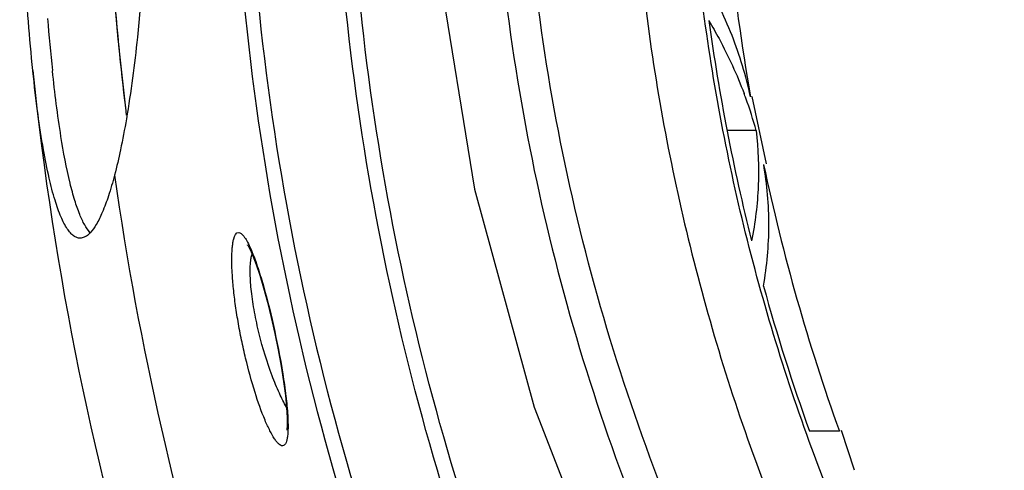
# Model space of a CAD drawing. Header units: millimetres. Extents: x 537 to 2248, y 801 to 1949.
# Tile 3 of 80: x 676 to 726, y 930 to 953. Entities that reach past the tile are written whole.
import ezdxf

# ---------------------------------------------------------------- set-up
doc = ezdxf.new("R2010")
doc.units = ezdxf.units.MM
doc.header["$LTSCALE"] = 16.335
doc.layers.get('0').update_dxf_attribs({"linetype": 'CONTINUOUS'})

msp = doc.modelspace()

# ---------------------------------------------------------------- linework, layer by layer
at = {"color": 7, "linetype": 'Continuous'}
for p, q in [((676.514, 949.923), (676.512, 949.944)), ((714.048, 945.172), (713.304, 948.621)), ((713.513, 946.872), (712.043, 946.872)), ((679.43, 941.667), (679.425, 941.672)), ((717.771, 931.509), (716.241, 931.509)), ((718.55, 929.522), (717.884, 931.546))]:
    msp.add_line(p, q, dxfattribs=at)
for points in [[(710.977, 1020.051), (706.445, 1011.005), (702.158, 1000.001), (699.105, 988.863), (697.279, 977.637), (696.67, 966.368), (697.28, 955.104), (699.108, 943.883), (702.16, 932.749), (706.444, 921.753), (710.977, 912.704)], [(687.494, 941.023), (687.488, 941.028), (687.52, 940.982), (687.625, 940.792), (687.771, 940.47), (687.94, 940.029), (688.125, 939.479), (688.319, 938.833), (688.516, 938.107), (688.71, 937.322), (688.895, 936.498), (689.066, 935.662), (689.216, 934.839), (689.34, 934.058), (689.434, 933.343), (689.495, 932.719), (689.524, 932.206), (689.524, 931.823), (689.504, 931.59), (689.5, 931.565)]]:
    msp.add_lwpolyline(points, dxfattribs=at)
for centre, radius, start, end in [((814.254, 966.474), 102.597, 181.02125, 190.03077), ((834.649, 966.422), 154.495, 181.34488, 186.84301), ((833.415, 966.289), 153.257, 182.3042, 186.98274), ((834.661, 966.377), 158, 185.00236, 185.96783), ((814.197, 966.654), 104.069, 187.82163, 194.13393), ((834.661, 966.377), 159, 185.93004, 197.13825), ((692.87, 941.193), 21.412, 20.0218, 20.7388), ((693.606, 941.456), 20.63, 15.2197, 20.036), ((815.665, 966.694), 104.025, 191.95827, 199.76914), ((834.661, 966.377), 155.5, 188.05167, 197.77323), ((815.005, 966.898), 104.914, 195.46155, 199.71329)]:
    msp.add_arc(centre, radius, start, end, dxfattribs=at)
for points, knots in [([(724.795, 1035.745), (720.956, 1030.814), (713.969, 1020.391), (707.354, 1006.156), (703.546, 994.233), (701.47, 985.072), (700.211, 975.764), (699.788, 966.38), (700.21, 956.995), (701.469, 947.687), (703.546, 938.526), (706.403, 929.579), (710, 920.903), (715.711, 909.769), (720.956, 901.941), (724.795, 897.01)], [0, 0, 0, 0, 0.12493, 0.249858, 0.312376, 0.374895, 0.437414, 0.499934, 0.562454, 0.624974, 0.687494, 0.750014, 0.812533, 0.875051, 1, 1, 1, 1]), ([(726.207, 898.127), (722.404, 902.969), (715.472, 913.21), (707.59, 929.997), (703.466, 944.916), (701.797, 957.133), (701.235, 969.45), (702.642, 984.868), (707.589, 1002.755), (715.472, 1019.545), (722.404, 1029.786), (726.207, 1034.628)], [0, 0, 0, 0, 0.125012, 0.250002, 0.374975, 0.437519, 0.500064, 0.625025, 0.749998, 0.874989, 1, 1, 1, 1]), ([(718.799, 1015.065), (716.903, 1011.305), (714.365, 1005.502), (711.659, 997.522), (709.422, 989.398), (707.527, 979.016), (706.759, 966.379), (707.403, 955.844), (708.666, 947.512), (709.979, 941.328), (711.655, 935.233), (713.689, 929.247), (716.059, 923.386), (717.85, 919.571), (718.798, 917.691)], [0, 0, 0, 0, 0.124979, 0.187492, 0.250006, 0.374978, 0.499948, 0.624918, 0.687432, 0.749945, 0.812459, 0.874972, 0.937486, 1, 1, 1, 1]), ([(695.441, 1013.886), (692.578, 1006.366), (688.171, 990.701), (685.932, 966.377), (688.171, 942.054), (692.578, 926.389), (695.441, 918.869)], [0, 0, 0, 0, 0.24881, 0.500001, 0.751191, 1, 1, 1, 1]), ([(696.12, 1013.409), (693.271, 1005.969), (688.883, 990.463), (686.653, 966.377), (688.883, 942.291), (693.271, 926.785), (696.12, 919.346)], [0, 0, 0, 0, 0.24878, 0.500001, 0.751221, 1, 1, 1, 1]), ([(721.425, 919), (720.501, 920.83), (718.754, 924.541), (716.444, 930.243), (714.46, 936.068), (712.824, 941.999), (711.543, 948.017), (710.311, 956.125), (709.682, 966.378), (710.432, 978.678), (712.281, 988.781), (714.463, 996.687), (717.103, 1004.451), (719.577, 1010.097), (721.425, 1013.755)], [0, 0, 0, 0, 0.062514, 0.125028, 0.187542, 0.250056, 0.312569, 0.375083, 0.500053, 0.625021, 0.749993, 0.812507, 0.875021, 1, 1, 1, 1]), ([(699.614, 922.195), (697.071, 929.223), (693.169, 943.807), (691.19, 966.377), (693.169, 988.948), (697.071, 1003.532), (699.614, 1010.56)], [0, 0, 0, 0, 0.248964, 0.5, 0.751037, 1, 1, 1, 1]), ([(700.315, 922.651), (697.786, 929.602), (693.901, 944.034), (691.93, 966.377), (693.901, 988.721), (697.786, 1003.152), (700.315, 1010.104)], [0, 0, 0, 0, 0.248937, 0.5, 0.751063, 1, 1, 1, 1]), ([(680.694, 988.158), (680.807, 987.728), (681.028, 986.774), (681.466, 984.431), (681.972, 980.486), (682.438, 974.179), (682.624, 966.377), (682.438, 958.576), (681.972, 952.268), (681.466, 948.324), (681.028, 945.981), (680.807, 945.027), (680.694, 944.597)], [0, 0, 0, 0, 0.030434, 0.067027, 0.163198, 0.302604, 0.5, 0.697396, 0.836802, 0.932973, 0.969566, 1, 1, 1, 1]), ([(676.512, 949.944), (676.34, 951.606), (676.034, 955.666), (675.888, 959.735), (675.841, 962.133)], [0, 0, 0, 0, 0.410625, 1, 1, 1, 1]), ([(713.225, 948.604), (712.997, 949.667), (712.34, 951.804), (711.365, 953.811), (710.805, 954.799)], [0, 0, 0, 0, 0.489304, 1, 1, 1, 1]), ([(711.096, 952.491), (711.275, 952.188), (711.951, 950.988), (712.532, 949.734), (712.894, 948.775)], [0, 0, 0, 0, 0.25569, 1, 1, 1, 1]), ([(678.933, 941.377), (678.876, 941.377), (678.757, 941.399), (678.588, 941.495), (678.423, 941.648), (678.189, 941.959), (677.912, 942.517), (677.609, 943.39), (677.313, 944.543), (677.026, 946.009), (676.748, 947.835), (676.591, 949.181), (676.514, 949.923)], [0, 0, 0, 0, 0.018469, 0.038915, 0.062966, 0.091725, 0.165976, 0.265797, 0.394503, 0.555978, 0.755381, 1, 1, 1, 1]), ([(679.425, 941.672), (679.325, 941.788), (679.133, 942.086), (678.883, 942.635), (678.638, 943.35), (678.284, 944.669), (677.875, 946.878), (677.637, 948.8), (677.52, 949.923)], [0, 0, 0, 0, 0.053763, 0.123618, 0.211542, 0.319334, 0.603344, 1, 1, 1, 1]), ([(713.513, 946.872), (713.622, 945.938), (713.695, 944.046), (713.463, 942.167), (713.278, 941.241)], [0, 0, 0, 0, 0.49877, 1, 1, 1, 1]), ([(713.889, 938.929), (714.068, 939.952), (714.257, 942.034), (714.075, 944.116), (713.898, 945.14)], [0, 0, 0, 0, 0.500047, 1, 1, 1, 1]), ([(680.694, 944.597), (680.599, 944.239), (680.414, 943.597), (680.105, 942.751), (679.8, 942.116), (679.568, 941.778), (679.448, 941.651)], [0, 0, 0, 0, 0.344743, 0.62173, 0.837814, 1, 1, 1, 1]), ([(679.209, 941.457), (679.187, 941.444), (679.101, 941.4), (679.003, 941.377), (678.933, 941.377)], [0, 0, 0, 0, 0.268266, 1, 1, 1, 1]), ([(679.448, 941.651), (679.429, 941.631), (679.356, 941.558), (679.274, 941.494), (679.209, 941.457)], [0, 0, 0, 0, 0.274018, 1, 1, 1, 1]), ([(688.879, 931.12), (688.792, 931.25), (688.619, 931.561), (688.263, 932.345), (687.831, 933.581), (687.455, 934.958), (687.185, 936.171), (687.008, 937.105), (686.866, 938.018), (686.764, 938.88), (686.703, 939.664), (686.688, 940.255), (686.7, 940.669), (686.718, 940.927), (686.749, 941.153), (686.799, 941.404), (686.907, 941.674), (687.043, 941.669)], [0, 0, 0, 0, 0.042766, 0.097169, 0.235101, 0.399987, 0.487338, 0.574804, 0.659823, 0.739783, 0.812127, 0.874544, 0.901422, 0.925162, 0.945617, 0.962738, 1, 1, 1, 1]), ([(687.043, 941.669), (687.088, 941.667), (687.193, 941.612), (687.327, 941.458), (687.475, 941.223), (687.567, 941.034), (687.617, 940.927)], [0, 0, 0, 0, 0.139977, 0.346682, 0.63322, 1, 1, 1, 1]), ([(687.617, 940.927), (687.728, 940.683), (687.945, 940.123), (688.369, 938.793), (688.848, 936.881), (689.237, 934.897), (689.459, 933.356), (689.53, 932.643), (689.55, 932.312)], [0, 0, 0, 0, 0.090643, 0.20327, 0.472661, 0.757508, 0.887714, 1, 1, 1, 1]), ([(687.663, 940.261), (687.667, 940.291), (687.683, 940.395), (687.707, 940.498), (687.731, 940.57)], [0, 0, 0, 0, 0.280907, 1, 1, 1, 1]), ([(689.494, 932.736), (689.358, 932.967), (689.091, 933.496), (688.584, 934.734), (688.162, 936.126), (687.847, 937.575), (687.69, 938.605), (687.62, 939.493), (687.632, 940.032), (687.663, 940.261)], [0, 0, 0, 0, 0.102714, 0.226648, 0.512393, 0.658618, 0.794717, 0.911153, 1, 1, 1, 1]), ([(689.55, 932.312), (689.563, 932.094), (689.574, 931.787), (689.558, 931.406), (689.533, 931.185), (689.496, 931.008), (689.444, 930.878), (689.377, 930.79), (689.315, 930.767), (689.287, 930.766)], [0, 0, 0, 0, 0.397968, 0.559686, 0.694992, 0.803805, 0.887167, 0.94915, 1, 1, 1, 1]), ([(689.287, 930.766), (689.219, 930.763), (689.106, 930.839), (688.984, 930.972), (688.915, 931.067), (688.879, 931.12)], [0, 0, 0, 0, 0.371533, 0.650985, 1, 1, 1, 1])]:
    msp.add_open_spline(points, degree=3, knots=knots, dxfattribs=at)

doc.saveas('drawing.dxf')
